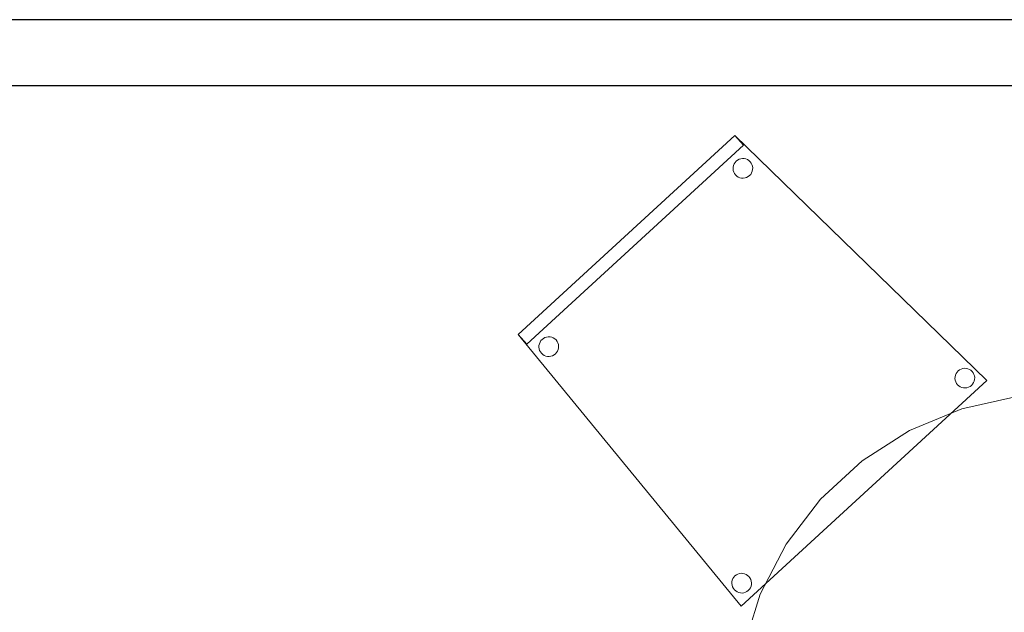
# Model space of a CAD drawing. Header units: metres. Extents: x 397.7 to 427.5, y 12.7 to 28.4.
# Tile 9 of 144: x 401.785 to 403.279, y 21.646 to 22.545. Entities that reach past the tile are written whole.
import ezdxf

# ---------------------------------------------------------------- set-up
doc = ezdxf.new("R2010")
doc.units = ezdxf.units.M
for name, color, linetype, lineweight in [('02_MOBILIARIO', 7, 'Continuous', 18), ('A-DETL-____-MBND', 7, 'Continuous', 18), ('A-WALL-____-MCUT', 7, 'Continuous', 25), ('A-WALL-____-OTLN', 7, 'Continuous', 25)]:
    doc.layers.add(name, color=color, linetype=linetype, lineweight=lineweight)

# ---------------------------------------------------------------- blocks, each defined once
blk = doc.blocks.new('Family - Evans P3-156177-06_TEL_P3')
at = {"layer": 'A-WALL-____-MCUT', "color": 253, "true_color": 0xaaaaaa}
for p, q in [((3.6723, 0.1), (0.0198, 0.1)), ((0, 0), (3.6723, 0))]:
    blk.add_line(p, q, dxfattribs=at)
at = {"layer": 'A-WALL-____-OTLN', "color": 253, "true_color": 0xaaaaaa}
for p, q in [((3.6723, 0.1), (0.0198, 0.1)), ((0, 0), (3.6723, 0))]:
    blk.add_line(p, q, dxfattribs=at)
at = {"layer": 'A-WALL-____-OTLN', "color": 253, "lineweight": 18, "true_color": 0xaaaaaa}
blk.add_line((0, 0), (3.7528, 0), dxfattribs=at)
blk = doc.blocks.new('Family - Cadira confident_P3-156318-06_TEL_P3')
at = {"layer": 'A-DETL-____-MBND', "color": 253, "true_color": 0xaaaaaa}
for p, q in [((0, 0.4124), (0.3287, 0.7146)), ((0.3287, 0.7146), (0, 0.4124)), ((0, 0.4124), (0.3287, 0.7146)), ((0.3287, 0.7146), (0, 0.4124)), ((0.3287, 0.7146), (0.3422, 0.6999)), ((0.3422, 0.6999), (0.3287, 0.7146)), ((0.3287, 0.7146), (0.7113, 0.3428)), ((0.7113, 0.3428), (0.3287, 0.7146)), ((0.3422, 0.6999), (0.0135, 0.3977)), ((0.0135, 0.3977), (0.3422, 0.6999)), ((0.3278, 0.6716), (0.3292, 0.6738)), ((0.3292, 0.6738), (0.3278, 0.6716)), ((0.3292, 0.6738), (0.331, 0.6757)), ((0.331, 0.6757), (0.3292, 0.6738)), ((0.331, 0.6757), (0.333, 0.6773)), ((0.333, 0.6773), (0.331, 0.6757)), ((0.333, 0.6773), (0.3353, 0.6785)), ((0.3353, 0.6785), (0.333, 0.6773)), ((0.3353, 0.6785), (0.3378, 0.6793)), ((0.3378, 0.6793), (0.3353, 0.6785)), ((0.3378, 0.6793), (0.3404, 0.6796)), ((0.3404, 0.6796), (0.3378, 0.6793)), ((0.3404, 0.6796), (0.343, 0.6795)), ((0.343, 0.6795), (0.3404, 0.6796)), ((0.343, 0.6795), (0.3455, 0.679)), ((0.3455, 0.679), (0.343, 0.6795)), ((0.3455, 0.679), (0.348, 0.678)), ((0.348, 0.678), (0.3455, 0.679)), ((0.348, 0.678), (0.3502, 0.6766)), ((0.3502, 0.6766), (0.348, 0.678)), ((0.3502, 0.6766), (0.3521, 0.6748)), ((0.3521, 0.6748), (0.3502, 0.6766)), ((0.3521, 0.6748), (0.3537, 0.6728)), ((0.3537, 0.6728), (0.3521, 0.6748)), ((0.3537, 0.6728), (0.3549, 0.6705)), ((0.3549, 0.6705), (0.3537, 0.6728)), ((0.3262, 0.664), (0.3263, 0.6666)), ((0.3263, 0.6666), (0.3262, 0.664)), ((0.3265, 0.6614), (0.3262, 0.664)), ((0.3262, 0.664), (0.3265, 0.6614)), ((0.3263, 0.6666), (0.3268, 0.6692)), ((0.3268, 0.6692), (0.3263, 0.6666)), ((0.3273, 0.659), (0.3265, 0.6614)), ((0.3265, 0.6614), (0.3273, 0.659)), ((0.3268, 0.6692), (0.3278, 0.6716)), ((0.3278, 0.6716), (0.3268, 0.6692)), ((0.3285, 0.6567), (0.3273, 0.659)), ((0.3273, 0.659), (0.3285, 0.6567)), ((0.3544, 0.6578), (0.353, 0.6556)), ((0.353, 0.6556), (0.3544, 0.6578)), ((0.3553, 0.6602), (0.3544, 0.6578)), ((0.3544, 0.6578), (0.3553, 0.6602)), ((0.3549, 0.6705), (0.3557, 0.668)), ((0.3557, 0.668), (0.3549, 0.6705)), ((0.3559, 0.6628), (0.3553, 0.6602)), ((0.3553, 0.6602), (0.3559, 0.6628)), ((0.3557, 0.668), (0.356, 0.6654)), ((0.356, 0.6654), (0.3557, 0.668)), ((0.356, 0.6654), (0.3559, 0.6628)), ((0.3559, 0.6628), (0.356, 0.6654)), ((0.3301, 0.6546), (0.3285, 0.6567)), ((0.3285, 0.6567), (0.3301, 0.6546)), ((0.332, 0.6528), (0.3301, 0.6546)), ((0.3301, 0.6546), (0.332, 0.6528)), ((0.3342, 0.6514), (0.332, 0.6528)), ((0.332, 0.6528), (0.3342, 0.6514)), ((0.3366, 0.6504), (0.3342, 0.6514)), ((0.3342, 0.6514), (0.3366, 0.6504)), ((0.3392, 0.6499), (0.3366, 0.6504)), ((0.3366, 0.6504), (0.3392, 0.6499)), ((0.3418, 0.6498), (0.3392, 0.6499)), ((0.3392, 0.6499), (0.3418, 0.6498)), ((0.3444, 0.6501), (0.3418, 0.6498)), ((0.3418, 0.6498), (0.3444, 0.6501)), ((0.3468, 0.6509), (0.3444, 0.6501)), ((0.3444, 0.6501), (0.3468, 0.6509)), ((0.3491, 0.6521), (0.3468, 0.6509)), ((0.3468, 0.6509), (0.3491, 0.6521)), ((0.3512, 0.6537), (0.3491, 0.6521)), ((0.3491, 0.6521), (0.3512, 0.6537)), ((0.353, 0.6556), (0.3512, 0.6537)), ((0.3512, 0.6537), (0.353, 0.6556)), ((0.0135, 0.3977), (0, 0.4124)), ((0, 0.4124), (0.0135, 0.3977)), ((0.3384, 0), (0, 0.4124)), ((0, 0.4124), (0.3384, 0)), ((0.0347, 0.4031), (0.0365, 0.405)), ((0.0365, 0.405), (0.0347, 0.4031)), ((0.0365, 0.405), (0.0386, 0.4066)), ((0.0386, 0.4066), (0.0365, 0.405)), ((0.0386, 0.4066), (0.0409, 0.4078)), ((0.0409, 0.4078), (0.0386, 0.4066)), ((0.0409, 0.4078), (0.0434, 0.4086)), ((0.0434, 0.4086), (0.0409, 0.4078)), ((0.0434, 0.4086), (0.0459, 0.4089)), ((0.0459, 0.4089), (0.0434, 0.4086)), ((0.0459, 0.4089), (0.0485, 0.4088)), ((0.0485, 0.4088), (0.0459, 0.4089)), ((0.0485, 0.4088), (0.0511, 0.4082)), ((0.0511, 0.4082), (0.0485, 0.4088)), ((0.0511, 0.4082), (0.0535, 0.4073)), ((0.0535, 0.4073), (0.0511, 0.4082)), ((0.0535, 0.4073), (0.0557, 0.4059)), ((0.0557, 0.4059), (0.0535, 0.4073)), ((0.0557, 0.4059), (0.0576, 0.4041)), ((0.0576, 0.4041), (0.0557, 0.4059)), ((0.0576, 0.4041), (0.0592, 0.402)), ((0.0592, 0.402), (0.0576, 0.4041)), ((0.0317, 0.3933), (0.0318, 0.3959)), ((0.0318, 0.3959), (0.0317, 0.3933)), ((0.032, 0.3907), (0.0317, 0.3933)), ((0.0317, 0.3933), (0.032, 0.3907)), ((0.0318, 0.3959), (0.0324, 0.3984)), ((0.0324, 0.3984), (0.0318, 0.3959)), ((0.0328, 0.3882), (0.032, 0.3907)), ((0.032, 0.3907), (0.0328, 0.3882)), ((0.0324, 0.3984), (0.0334, 0.4009)), ((0.0334, 0.4009), (0.0324, 0.3984)), ((0.0334, 0.4009), (0.0347, 0.4031)), ((0.0347, 0.4031), (0.0334, 0.4009)), ((0.0592, 0.402), (0.0604, 0.3997)), ((0.0604, 0.3997), (0.0592, 0.402)), ((0.0609, 0.3895), (0.0599, 0.3871)), ((0.0599, 0.3871), (0.0609, 0.3895)), ((0.0604, 0.3997), (0.0612, 0.3973)), ((0.0612, 0.3973), (0.0604, 0.3997)), ((0.0614, 0.3921), (0.0609, 0.3895)), ((0.0609, 0.3895), (0.0614, 0.3921)), ((0.0612, 0.3973), (0.0615, 0.3947)), ((0.0615, 0.3947), (0.0612, 0.3973)), ((0.0615, 0.3947), (0.0614, 0.3921)), ((0.0614, 0.3921), (0.0615, 0.3947)), ((0.034, 0.3859), (0.0328, 0.3882)), ((0.0328, 0.3882), (0.034, 0.3859)), ((0.0356, 0.3839), (0.034, 0.3859)), ((0.034, 0.3859), (0.0356, 0.3839)), ((0.0376, 0.3821), (0.0356, 0.3839)), ((0.0356, 0.3839), (0.0376, 0.3821)), ((0.0398, 0.3807), (0.0376, 0.3821)), ((0.0376, 0.3821), (0.0398, 0.3807)), ((0.0422, 0.3797), (0.0398, 0.3807)), ((0.0398, 0.3807), (0.0422, 0.3797)), ((0.0447, 0.3792), (0.0422, 0.3797)), ((0.0422, 0.3797), (0.0447, 0.3792)), ((0.0473, 0.3791), (0.0447, 0.3792)), ((0.0447, 0.3792), (0.0473, 0.3791)), ((0.0499, 0.3794), (0.0473, 0.3791)), ((0.0473, 0.3791), (0.0499, 0.3794)), ((0.0524, 0.3802), (0.0499, 0.3794)), ((0.0499, 0.3794), (0.0524, 0.3802)), ((0.0547, 0.3814), (0.0524, 0.3802)), ((0.0524, 0.3802), (0.0547, 0.3814)), ((0.0567, 0.383), (0.0547, 0.3814)), ((0.0547, 0.3814), (0.0567, 0.383)), ((0.0585, 0.3849), (0.0567, 0.383)), ((0.0567, 0.383), (0.0585, 0.3849)), ((0.0599, 0.3871), (0.0585, 0.3849)), ((0.0585, 0.3849), (0.0599, 0.3871)), ((0.6678, 0.3572), (0.6698, 0.3588)), ((0.6698, 0.3588), (0.6678, 0.3572)), ((0.6698, 0.3588), (0.6721, 0.36)), ((0.6721, 0.36), (0.6698, 0.3588)), ((0.6721, 0.36), (0.6746, 0.3608)), ((0.6746, 0.3608), (0.6721, 0.36)), ((0.6746, 0.3608), (0.6772, 0.3611)), ((0.6772, 0.3611), (0.6746, 0.3608)), ((0.6772, 0.3611), (0.6798, 0.361)), ((0.6798, 0.361), (0.6772, 0.3611)), ((0.6798, 0.361), (0.6823, 0.3605)), ((0.6823, 0.3605), (0.6798, 0.361)), ((0.6823, 0.3605), (0.6847, 0.3595)), ((0.6847, 0.3595), (0.6823, 0.3605)), ((0.6847, 0.3595), (0.6869, 0.3581)), ((0.6869, 0.3581), (0.6847, 0.3595)), ((0.6629, 0.3455), (0.6631, 0.3481)), ((0.6631, 0.3481), (0.6629, 0.3455)), ((0.6633, 0.3429), (0.6629, 0.3455)), ((0.6629, 0.3455), (0.6633, 0.3429)), ((0.6631, 0.3481), (0.6636, 0.3507)), ((0.6636, 0.3507), (0.6631, 0.3481)), ((0.6636, 0.3507), (0.6646, 0.3531)), ((0.6646, 0.3531), (0.6636, 0.3507)), ((0.6646, 0.3531), (0.666, 0.3553)), ((0.666, 0.3553), (0.6646, 0.3531)), ((0.666, 0.3553), (0.6678, 0.3572)), ((0.6678, 0.3572), (0.666, 0.3553)), ((0.6869, 0.3581), (0.6889, 0.3563)), ((0.6889, 0.3563), (0.6869, 0.3581)), ((0.6889, 0.3563), (0.6904, 0.3543)), ((0.6904, 0.3543), (0.6889, 0.3563)), ((0.6904, 0.3543), (0.6917, 0.3519)), ((0.6917, 0.3519), (0.6904, 0.3543)), ((0.6917, 0.3519), (0.6924, 0.3495)), ((0.6924, 0.3495), (0.6917, 0.3519)), ((0.6927, 0.3443), (0.6921, 0.3417)), ((0.6921, 0.3417), (0.6927, 0.3443)), ((0.6924, 0.3495), (0.6928, 0.3469)), ((0.6928, 0.3469), (0.6924, 0.3495)), ((0.6928, 0.3469), (0.6927, 0.3443)), ((0.6927, 0.3443), (0.6928, 0.3469)), ((0.7113, 0.3428), (0.3384, 0)), ((0.3384, 0), (0.7113, 0.3428)), ((0.6641, 0.3405), (0.6633, 0.3429)), ((0.6633, 0.3429), (0.6641, 0.3405)), ((0.6653, 0.3381), (0.6641, 0.3405)), ((0.6641, 0.3405), (0.6653, 0.3381)), ((0.6669, 0.3361), (0.6653, 0.3381)), ((0.6653, 0.3381), (0.6669, 0.3361)), ((0.6688, 0.3343), (0.6669, 0.3361)), ((0.6669, 0.3361), (0.6688, 0.3343)), ((0.671, 0.3329), (0.6688, 0.3343)), ((0.6688, 0.3343), (0.671, 0.3329)), ((0.6734, 0.3319), (0.671, 0.3329)), ((0.671, 0.3329), (0.6734, 0.3319)), ((0.676, 0.3314), (0.6734, 0.3319)), ((0.6734, 0.3319), (0.676, 0.3314)), ((0.6786, 0.3313), (0.676, 0.3314)), ((0.676, 0.3314), (0.6786, 0.3313)), ((0.6811, 0.3316), (0.6786, 0.3313)), ((0.6786, 0.3313), (0.6811, 0.3316)), ((0.6836, 0.3324), (0.6811, 0.3316)), ((0.6811, 0.3316), (0.6836, 0.3324)), ((0.6859, 0.3336), (0.6836, 0.3324)), ((0.6836, 0.3324), (0.6859, 0.3336)), ((0.688, 0.3352), (0.6859, 0.3336)), ((0.6859, 0.3336), (0.688, 0.3352)), ((0.6897, 0.3371), (0.688, 0.3352)), ((0.688, 0.3352), (0.6897, 0.3371)), ((0.6911, 0.3393), (0.6897, 0.3371)), ((0.6897, 0.3371), (0.6911, 0.3393)), ((0.6921, 0.3417), (0.6911, 0.3393)), ((0.6911, 0.3393), (0.6921, 0.3417)), ((0.3274, 0.0439), (0.3291, 0.0459)), ((0.3291, 0.0459), (0.3274, 0.0439)), ((0.3291, 0.0459), (0.3312, 0.0475)), ((0.3312, 0.0475), (0.3291, 0.0459)), ((0.3312, 0.0475), (0.3335, 0.0487)), ((0.3335, 0.0487), (0.3312, 0.0475)), ((0.3335, 0.0487), (0.336, 0.0494)), ((0.336, 0.0494), (0.3335, 0.0487)), ((0.336, 0.0494), (0.3385, 0.0498)), ((0.3385, 0.0498), (0.336, 0.0494)), ((0.3385, 0.0498), (0.3411, 0.0497)), ((0.3411, 0.0497), (0.3385, 0.0498)), ((0.3411, 0.0497), (0.3437, 0.0491)), ((0.3437, 0.0491), (0.3411, 0.0497)), ((0.3437, 0.0491), (0.3461, 0.0481)), ((0.3461, 0.0481), (0.3437, 0.0491)), ((0.3461, 0.0481), (0.3483, 0.0467)), ((0.3483, 0.0467), (0.3461, 0.0481)), ((0.3483, 0.0467), (0.3502, 0.045)), ((0.3502, 0.045), (0.3483, 0.0467)), ((0.3502, 0.045), (0.3518, 0.0429)), ((0.3518, 0.0429), (0.3502, 0.045)), ((0.3243, 0.0342), (0.3244, 0.0368)), ((0.3244, 0.0368), (0.3243, 0.0342)), ((0.3247, 0.0316), (0.3243, 0.0342)), ((0.3243, 0.0342), (0.3247, 0.0316)), ((0.3244, 0.0368), (0.325, 0.0393)), ((0.325, 0.0393), (0.3244, 0.0368)), ((0.3254, 0.0291), (0.3247, 0.0316)), ((0.3247, 0.0316), (0.3254, 0.0291)), ((0.325, 0.0393), (0.326, 0.0417)), ((0.326, 0.0417), (0.325, 0.0393)), ((0.326, 0.0417), (0.3274, 0.0439)), ((0.3274, 0.0439), (0.326, 0.0417)), ((0.3518, 0.0429), (0.353, 0.0406)), ((0.353, 0.0406), (0.3518, 0.0429)), ((0.3535, 0.0304), (0.3525, 0.028)), ((0.3525, 0.028), (0.3535, 0.0304)), ((0.353, 0.0406), (0.3538, 0.0381)), ((0.3538, 0.0381), (0.353, 0.0406)), ((0.354, 0.033), (0.3535, 0.0304)), ((0.3535, 0.0304), (0.354, 0.033)), ((0.3538, 0.0381), (0.3542, 0.0356)), ((0.3542, 0.0356), (0.3538, 0.0381)), ((0.3542, 0.0356), (0.354, 0.033)), ((0.354, 0.033), (0.3542, 0.0356)), ((0.3267, 0.0268), (0.3254, 0.0291)), ((0.3254, 0.0291), (0.3267, 0.0268)), ((0.3282, 0.0248), (0.3267, 0.0268)), ((0.3267, 0.0268), (0.3282, 0.0248)), ((0.3302, 0.023), (0.3282, 0.0248)), ((0.3282, 0.0248), (0.3302, 0.023)), ((0.3324, 0.0216), (0.3302, 0.023)), ((0.3302, 0.023), (0.3324, 0.0216)), ((0.3348, 0.0206), (0.3324, 0.0216)), ((0.3324, 0.0216), (0.3348, 0.0206)), ((0.3373, 0.0201), (0.3348, 0.0206)), ((0.3348, 0.0206), (0.3373, 0.0201)), ((0.3399, 0.0199), (0.3373, 0.0201)), ((0.3373, 0.0201), (0.3399, 0.0199)), ((0.3425, 0.0203), (0.3399, 0.0199)), ((0.3399, 0.0199), (0.3425, 0.0203)), ((0.345, 0.0211), (0.3425, 0.0203)), ((0.3425, 0.0203), (0.345, 0.0211)), ((0.3473, 0.0223), (0.345, 0.0211)), ((0.345, 0.0211), (0.3473, 0.0223)), ((0.3493, 0.0239), (0.3473, 0.0223)), ((0.3473, 0.0223), (0.3493, 0.0239)), ((0.3511, 0.0258), (0.3493, 0.0239)), ((0.3493, 0.0239), (0.3511, 0.0258)), ((0.3525, 0.028), (0.3511, 0.0258)), ((0.3511, 0.0258), (0.3525, 0.028))]:
    blk.add_line(p, q, dxfattribs=at)
blk = doc.blocks.new('Family - Taula D100_P3-156821-06_TEL_P3')
at = {"layer": 'A-DETL-____-MBND', "color": 253, "true_color": 0xaaaaaa}
for p, q in [((0.3425, 0.9602), (0.4262, 0.979)), ((0.4262, 0.979), (0.3425, 0.9602)), ((0.4262, 0.979), (0.5118, 0.9829)), ((0.5118, 0.9829), (0.4262, 0.979)), ((0.5118, 0.9829), (0.5968, 0.9719)), ((0.5968, 0.9719), (0.5118, 0.9829)), ((0.5968, 0.9719), (0.6787, 0.9463)), ((0.6787, 0.9463), (0.5968, 0.9719)), ((0.2634, 0.9273), (0.3425, 0.9602)), ((0.3425, 0.9602), (0.2634, 0.9273)), ((0.4869, 0.9057), (0.489, 0.9557)), ((0.489, 0.9557), (0.4869, 0.9057)), ((0.489, 0.9557), (0.5389, 0.9536)), ((0.5389, 0.9536), (0.489, 0.9557)), ((0.5389, 0.9536), (0.5369, 0.9037)), ((0.5369, 0.9037), (0.5389, 0.9536)), ((0.6787, 0.9463), (0.7548, 0.9069)), ((0.7548, 0.9069), (0.6787, 0.9463)), ((0.1912, 0.881), (0.2634, 0.9273)), ((0.2634, 0.9273), (0.1912, 0.881)), ((0.5369, 0.9037), (0.4869, 0.9057)), ((0.4869, 0.9057), (0.5369, 0.9037)), ((0.7548, 0.9069), (0.823, 0.8549)), ((0.823, 0.8549), (0.7548, 0.9069)), ((0.1281, 0.823), (0.1912, 0.881)), ((0.1912, 0.881), (0.1281, 0.823)), ((0.823, 0.8549), (0.881, 0.7918)), ((0.881, 0.7918), (0.823, 0.8549)), ((0.076, 0.7548), (0.1281, 0.823)), ((0.1281, 0.823), (0.076, 0.7548)), ((0.881, 0.7918), (0.9273, 0.7196)), ((0.9273, 0.7196), (0.881, 0.7918)), ((0.0366, 0.6787), (0.076, 0.7548)), ((0.076, 0.7548), (0.0366, 0.6787)), ((0.9273, 0.7196), (0.9602, 0.6404)), ((0.9602, 0.6404), (0.9273, 0.7196)), ((0.011, 0.5968), (0.0366, 0.6787)), ((0.0366, 0.6787), (0.011, 0.5968)), ((0.9602, 0.6404), (0.979, 0.5568)), ((0.979, 0.5568), (0.9602, 0.6404)), ((0, 0.5118), (0.011, 0.5968)), ((0.011, 0.5968), (0, 0.5118)), ((0.979, 0.5568), (0.9829, 0.4711)), ((0.9829, 0.4711), (0.979, 0.5568)), ((0.0269, 0.4781), (0.0289, 0.5281)), ((0.0289, 0.5281), (0.0269, 0.4781)), ((0.0289, 0.5281), (0.0789, 0.526)), ((0.0789, 0.526), (0.0289, 0.5281)), ((0.0789, 0.526), (0.0768, 0.476)), ((0.0768, 0.476), (0.0789, 0.526)), ((0.0039, 0.4262), (0, 0.5118)), ((0, 0.5118), (0.0039, 0.4262)), ((0.9089, 0.4608), (0.9109, 0.5108)), ((0.9109, 0.5108), (0.9089, 0.4608)), ((0.9109, 0.5108), (0.9609, 0.5087)), ((0.9609, 0.5087), (0.9109, 0.5108)), ((0.9609, 0.5087), (0.9588, 0.4587)), ((0.9588, 0.4587), (0.9609, 0.5087)), ((0.0768, 0.476), (0.0269, 0.4781)), ((0.0269, 0.4781), (0.0768, 0.476)), ((0.9829, 0.4711), (0.9719, 0.3861)), ((0.9719, 0.3861), (0.9829, 0.4711)), ((0.9588, 0.4587), (0.9089, 0.4608)), ((0.9089, 0.4608), (0.9588, 0.4587)), ((0.0227, 0.3425), (0.0039, 0.4262)), ((0.0039, 0.4262), (0.0227, 0.3425)), ((0.9719, 0.3861), (0.9463, 0.3042)), ((0.9463, 0.3042), (0.9719, 0.3861)), ((0.0557, 0.2634), (0.0227, 0.3425)), ((0.0227, 0.3425), (0.0557, 0.2634)), ((0.9463, 0.3042), (0.9069, 0.2281)), ((0.9069, 0.2281), (0.9463, 0.3042)), ((0.1019, 0.1912), (0.0557, 0.2634)), ((0.0557, 0.2634), (0.1019, 0.1912)), ((0.9069, 0.2281), (0.8549, 0.16)), ((0.8549, 0.16), (0.9069, 0.2281)), ((0.16, 0.1281), (0.1019, 0.1912)), ((0.1019, 0.1912), (0.16, 0.1281)), ((0.8549, 0.16), (0.7918, 0.1019)), ((0.7918, 0.1019), (0.8549, 0.16)), ((0.2281, 0.076), (0.16, 0.1281)), ((0.16, 0.1281), (0.2281, 0.076)), ((0.7918, 0.1019), (0.7196, 0.0557)), ((0.7196, 0.0557), (0.7918, 0.1019)), ((0.3042, 0.0366), (0.2281, 0.076)), ((0.2281, 0.076), (0.3042, 0.0366)), ((0.4586, 0.0338), (0.4607, 0.0837)), ((0.4607, 0.0837), (0.4586, 0.0338)), ((0.4607, 0.0837), (0.5107, 0.0817)), ((0.5107, 0.0817), (0.4607, 0.0837)), ((0.5107, 0.0817), (0.5086, 0.0317)), ((0.5086, 0.0317), (0.5107, 0.0817)), ((0.7196, 0.0557), (0.6404, 0.0227)), ((0.6404, 0.0227), (0.7196, 0.0557)), ((0.3861, 0.011), (0.3042, 0.0366)), ((0.3042, 0.0366), (0.3861, 0.011)), ((0.5086, 0.0317), (0.4586, 0.0338)), ((0.4586, 0.0338), (0.5086, 0.0317)), ((0.6404, 0.0227), (0.5568, 0.0039)), ((0.5568, 0.0039), (0.6404, 0.0227)), ((0.4711, 0), (0.3861, 0.011)), ((0.3861, 0.011), (0.4711, 0)), ((0.5568, 0.0039), (0.4711, 0)), ((0.4711, 0), (0.5568, 0.0039))]:
    blk.add_line(p, q, dxfattribs=at)
blk = doc.blocks.new('LONDR55-XX_ZZ-ARQ-CAA-M3D-Londres55_ifc-1-06_TEL_P3')
at = {"layer": '02_MOBILIARIO', "color": 253, "lineweight": 18, "true_color": 0xaaaaaa}
for name, p in [('Family - Cadira confident_P3-156318-06_TEL_P3', (402.541, 21.655)), ('Family - Taula D100_P3-156821-06_TEL_P3', (402.8717, 20.9944))]:
    blk.add_blockref(name, p, dxfattribs=at)
at = {"layer": 'A-WALL-____-OTLN', "color": 253, "lineweight": 18, "true_color": 0xaaaaaa}
blk.add_blockref('Family - Evans P3-156177-06_TEL_P3', (400.1447, 22.4454), dxfattribs=at)

msp = doc.modelspace()

# ---------------------------------------------------------------- block references
at = {"lineweight": 5}
msp.add_blockref('LONDR55-XX_ZZ-ARQ-CAA-M3D-Londres55_ifc-1-06_TEL_P3', (0, 0), dxfattribs=at)

doc.saveas('drawing.dxf')
